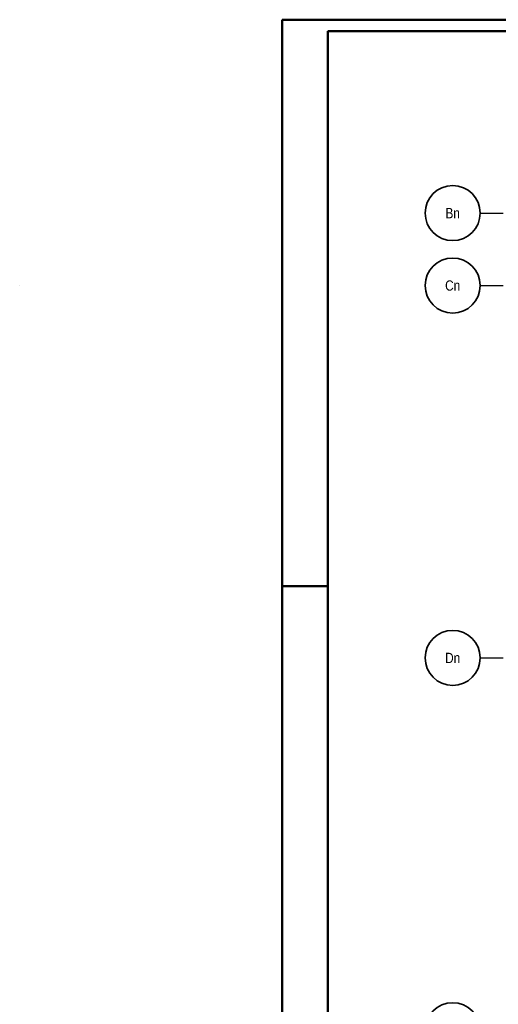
# Model space of a CAD drawing. Header units: millimetres. Extents: x -7.9 to 38.5, y -8.4 to 24.5.
# Tile 13 of 37: x -2.9 to 2.4, y 10.3 to 21. Entities that reach past the tile are written whole.
import ezdxf
from ezdxf.enums import TextEntityAlignment as Align

# ---------------------------------------------------------------- set-up
doc = ezdxf.new("R2010")
doc.units = ezdxf.units.MM
doc.linetypes.add('DASHDOTX2', pattern=[2, 1, -0.5, 0, -0.5])
doc.layers.add('Achsen', color=7, linetype='Continuous', lineweight=20)
doc.styles.add('Arial Narrow', font='ARIALN.TTF')

msp = doc.modelspace()

# ---------------------------------------------------------------- linework, layer by layer
at = {"color": 4, "linetype": 'Continuous', "lineweight": 50}
for p, q in [((37.5, 21.025), (0, 21.025)), ((0, 21.025), (0, 0)), ((37.375, 20.9), (0.5, 20.9)), ((0.5, 20.9), (0.5, 0.125))]:
    msp.add_line(p, q, dxfattribs=at)
at = {"color": 4, "linetype": 'Continuous', "lineweight": 50, "ltscale": 0.4}
msp.add_line((0, 14.85), (0.5, 14.85), dxfattribs=at)
at = {"color": 9, "linetype": 'Continuous', "lineweight": 0}
msp.add_circle((-2.86164, 18.126544), 0.00111, dxfattribs=at)
at = {"layer": 'Achsen', "color": 3, "linetype": 'DASHDOTX2', "lineweight": 25, "ltscale": 0.25}
for p, q in [((2.160322, 18.916548), (19.677826, 18.916548)), ((2.160322, 18.126548), (19.677826, 18.126548)), ((2.160322, 14.066548), (19.677826, 14.066548))]:
    msp.add_line(p, q, dxfattribs=at)
at = {"layer": 'Achsen', "color": 2, "linetype": 'Continuous', "lineweight": 35}
for centre in [(1.860322, 18.916548), (1.860322, 18.126548), (1.860322, 14.066548), (1.860322, 10.006548)]:
    msp.add_circle(centre, 0.3, dxfattribs=at)

# ---------------------------------------------------------------- texts
at = {"layer": 'Achsen', "color": 4, "lineweight": 50, "style": 'Arial Narrow'}
for s, p in [('Bn', (1.860322, 18.91572)), ('Cn', (1.860322, 18.126548)), ('Dn', (1.860322, 14.06572))]:
    msp.add_text(s, height=0.1125, dxfattribs=at).set_placement(p, align=Align.MIDDLE_CENTER)

doc.saveas('drawing.dxf')
